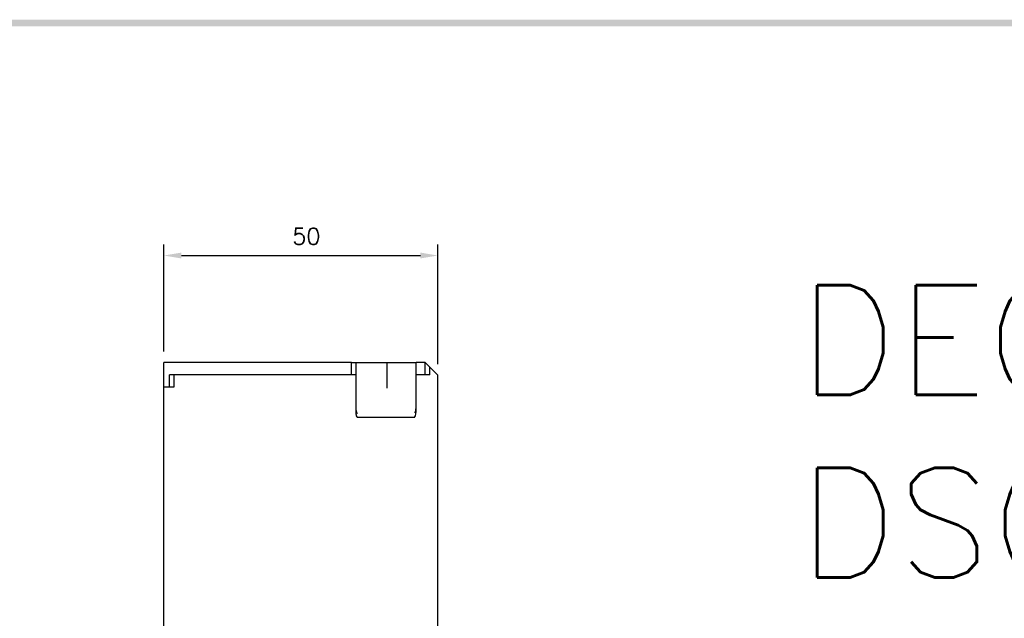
# Model space of a CAD drawing. Extents: x 2148 to 5370, y -907 to 1512.
# Tile 29 of 30: x 4956 to 5135, y 1398 to 1507. Entities that reach past the tile are written whole.
import ezdxf

# ---------------------------------------------------------------- set-up
doc = ezdxf.new("R2010")
doc.units = 0
doc.header["$LTSCALE"] = 3
doc.header["$MEASUREMENT"] = 0
doc.layers.get('Defpoints').update_dxf_attribs({"linetype": 'CONTINUOUS'})
for name, color, linetype in [('di', 3, 'CONTINUOUS'), ('DIM', 3, 'CONTINUOUS'), ('dwg', 7, 'CONTINUOUS')]:
    doc.layers.add(name, color=color, linetype=linetype)
doc.styles.add('KIM', font='ROMANS.shx', dxfattribs={"height": 5, "bigfont": 'GSG1.shx'})
doc.styles.get("Standard").update_dxf_attribs({"font": 'romans.shx', "height": 3, "bigfont": 'ghs.shx'})
doc.dimstyles.new('STANDARD$0', dxfattribs={"dimtxt": 5, "dimasz": 5, "dimexe": 1, "dimexo": 2, "dimgap": 2, "dimtad": 1, "dimdec": 4, "dimzin": 12, "dimdsep": 46, "dimtxsty": 'KIM', "dimcen": -1, "dimdle": 0.1, "dimadec": 0, "dimazin": 0, "dimtfac": 1, "dimtdec": 4, "dimtmove": 0, "dimatfit": 3, "dimfxl": 0, "dimtolj": 1, "dimtzin": 0, "dimarcsym": 0})

# ---------------------------------------------------------------- blocks, each defined once
blk = doc.blocks.new('*D70')
at = {"layer": 'Defpoints', "color": 0}
for p in [(5031.98, 1464.29), (4981.98, 1444.74), (5031.98, 1442.44)]:
    blk.add_point(p, dxfattribs=at)
at = {"layer": 'di'}
for p, q in [((4981.98, 1446.74), (4981.98, 1466.29)), ((5031.98, 1444.44), (5031.98, 1466.29)), ((4985.18, 1464.29), (5028.78, 1464.29))]:
    blk.add_line(p, q, dxfattribs=at)
for points in [[(4985.18, 1464.83), (4985.18, 1463.76), (4981.98, 1464.29)], [(5028.78, 1464.83), (5028.78, 1463.76), (5031.98, 1464.29)]]:
    blk.add_solid(points, dxfattribs=at)
at = {"layer": 'di', "insert": (5007.98, 1467.79), "char_height": 3, "attachment_point": 5}
blk.add_mtext('\\A1;50', dxfattribs=at)

msp = doc.modelspace()

# ---------------------------------------------------------------- linework, layer by layer
at = {"layer": 'di'}
for p, q in [((5016.184, 1444.738), (4981.984, 1444.738)), ((4981.984, 1440.238), (4981.984, 1444.738)), ((5016.184, 1444.738), (5016.984, 1444.738)), ((5016.184, 1442.538), (5016.184, 1444.738)), ((5016.984, 1444.738), (5016.984, 1442.538)), ((5016.984, 1444.738), (5022.425, 1444.738)), ((5022.425, 1444.738), (5022.684, 1444.738)), ((5022.684, 1444.738), (5022.684, 1440.075)), ((5022.684, 1444.738), (5022.984, 1444.738)), ((5022.984, 1444.738), (5023.435, 1444.738)), ((5023.435, 1444.738), (5023.53, 1444.738)), ((5023.53, 1444.738), (5027.984, 1444.738)), ((5029.684, 1444.738), (5027.984, 1444.738)), ((5027.984, 1442.538), (5027.984, 1444.738)), ((5029.684, 1442.538), (5029.684, 1444.738)), ((5030.484, 1443.938), (5029.684, 1444.738)), ((5031.984, 1442.438), (5030.484, 1443.938)), ((5030.484, 1442.538), (5030.484, 1443.938)), ((4985.178, 1442.538), (4982.984, 1442.538)), ((4982.984, 1440.238), (4982.984, 1442.538)), ((4983.79, 1442.538), (4983.79, 1440.238)), ((5016.184, 1442.538), (4985.184, 1442.538)), ((5016.984, 1442.538), (5016.184, 1442.538)), ((5016.984, 1442.538), (5016.984, 1435.804)), ((5027.984, 1435.804), (5027.984, 1442.538)), ((5029.684, 1442.538), (5027.984, 1442.538)), ((5030.484, 1442.538), (5029.684, 1442.538)), ((5031.984, 1390.538), (5031.984, 1442.438)), ((4981.984, 1393.112), (4981.984, 1440.238)), ((4983.79, 1440.238), (4981.984, 1440.238)), ((5027.684, 1434.738), (5017.284, 1434.738))]:
    msp.add_line(p, q, dxfattribs=at)
for centre, major_axis, ratio, start_param, end_param in [((5017.284, 1436.629), (0.043, 1.076), 0.2759729, 1.7140684, 2.9690197), ((5017.284, 1435.804), (0, 1.067), 0.2812704, 1.5707963, 3.1415927), ((5027.684, 1435.804), (0, 1.067), 0.2812704, 3.1415927, 4.712389), ((5027.684, 1436.828), (-0.098, 1.12), 0.2533576, 3.2364835, 4.3806936), ((5017.284, 1435.595), (-0.298, 0.188), 0.2041303, 1.3834896, 1.6993347), ((5027.684, 1435.749), (-0.299, -0.113), 0.2484092, 1.4773874, 1.9039736)]:
    msp.add_ellipse(centre, major_axis=major_axis, ratio=ratio, start_param=start_param, end_param=end_param, dxfattribs=at)
at = {"layer": 'dwg'}
msp.add_trace([(4386.22, 1507.35), (4387.42, 1506.15), (5365.42, 1507.35), (5364.22, 1506.15)], dxfattribs=at)

# ---------------------------------------------------------------- texts
at = {"layer": 'DIM', "insert": (5097.793, 1458.85), "char_height": 20, "width": 782.77285, "attachment_point": 1}
msp.add_mtext('{\\Fromans,hgs|c129;D}EG 32,33BE\\PDSG 32,33BE\\PDEG 52,53BE\\PDSG 52,53BE\\PDEG 62,63BE\\PDSG 62,63BE\\PDEG 102,103BE\\PDSG 102,103BE', dxfattribs=at)

# ---------------------------------------------------------------- dimensions: what is measured, and where the dimension line sits
at = {"layer": 'di'}
dim = msp.add_linear_dim(base=(5031.984, 1464.295), p1=(4981.984, 1444.738), p2=(5031.984, 1442.438), dimstyle='STANDARD$0', override={"dimtxt": 4, "dimasz": 3.2, "dimexe": 2, "dimdec": 2, "dimzin": 8, "dimtxsty": 'Standard', "dimcen": 0, "dimclrd": 256, "dimclre": 256, "dimclrt": 256, "dimadec": 2, "dimazin": 2, "dimtfac": 0.6, "dimtdec": 2, "dimtzin": 8, "dimlwd": 65535, "dimlwe": 65535, "dimarcsym": 1}, dxfattribs=at)
dim.commit()
dim.dimension.update_dxf_attribs({"geometry": '*D70', "text_midpoint": (5007.984, 1464.295), "dimtype": 160})

doc.saveas('drawing.dxf')
